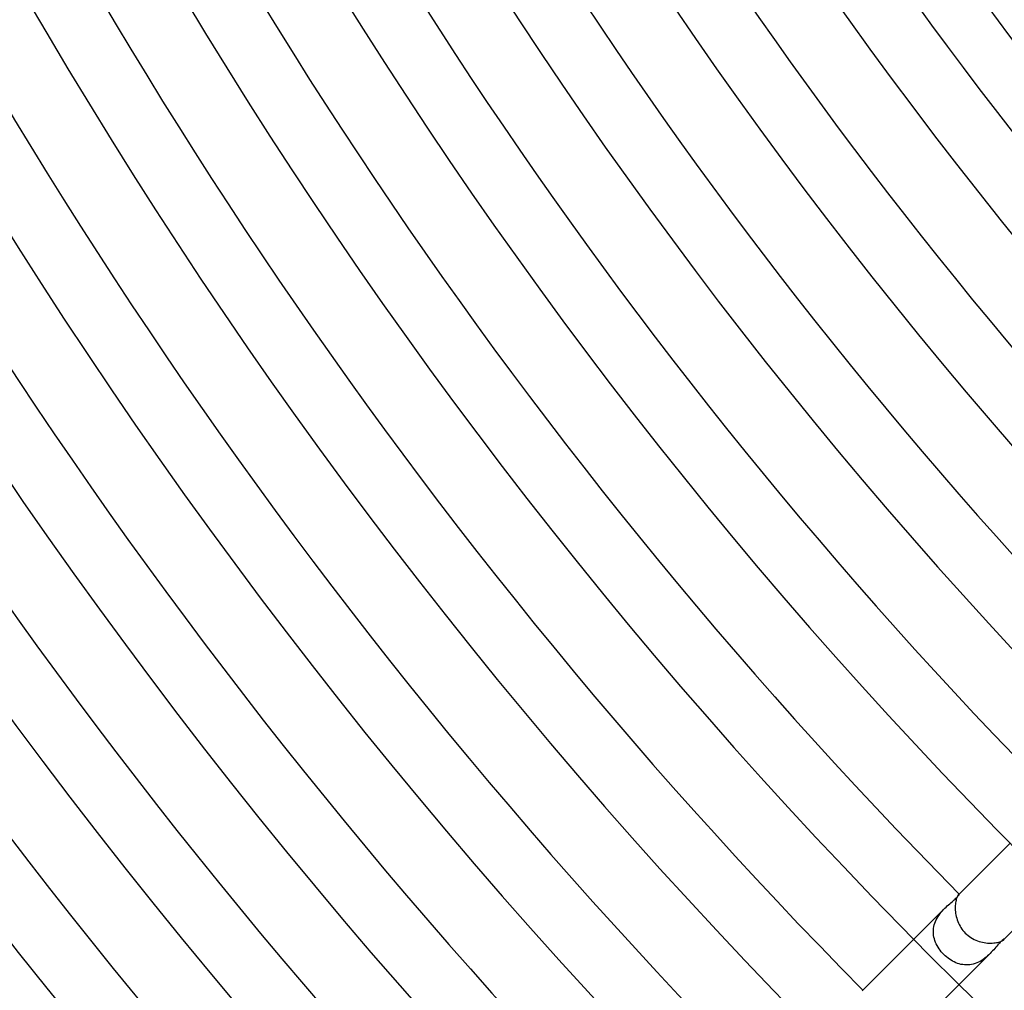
# Model space of a CAD drawing. Header units: millimetres. Extents: x -485 to 485, y -485 to 485.
# Tile 11 of 110: x -278 to -216, y -222 to -161. Entities that reach past the tile are written whole.
import ezdxf

# ---------------------------------------------------------------- set-up
doc = ezdxf.new("R2010")
doc.units = ezdxf.units.MM
doc.layers.add('HIDDEN', color=7, linetype='Continuous')
doc.layers.add('THICK', color=7, linetype='Continuous')

msp = doc.modelspace()

# ---------------------------------------------------------------- linework, layer by layer
at = {"layer": 'HIDDEN'}
for p, q in [((-219.284, -216.498), (-219.216, -216.44)), ((-219.216, -216.44), (-219.151, -216.384)), ((-219.151, -216.384), (-219.092, -216.33)), ((-219.092, -216.33), (-219.037, -216.28)), ((-219.037, -216.28), (-218.989, -216.234)), ((-218.989, -216.234), (-218.948, -216.191)), ((-218.948, -216.191), (-218.913, -216.152)), ((-218.913, -216.152), (-218.885, -216.118)), ((-218.885, -216.118), (-218.863, -216.088)), ((-218.86, -216.032), (-218.867, -216.039)), ((-218.863, -216.088), (-218.848, -216.064)), ((-218.854, -216.027), (-218.86, -216.032)), ((-218.849, -216.024), (-218.854, -216.027)), ((-218.844, -216.022), (-218.849, -216.024)), ((-218.848, -216.064), (-218.839, -216.044)), ((-218.841, -216.022), (-218.844, -216.022)), ((-218.838, -216.024), (-218.841, -216.022)), ((-218.839, -216.044), (-218.836, -216.031)), ((-218.836, -216.031), (-218.838, -216.024)), ((-219.737, -216.908), (-221.674, -218.845)), ((-219.959, -217.151), (-219.886, -217.066)), ((-219.886, -217.066), (-219.811, -216.985)), ((-219.811, -216.985), (-219.736, -216.907)), ((-219.736, -216.907), (-219.658, -216.831)), ((-219.658, -216.831), (-219.58, -216.758)), ((-219.58, -216.758), (-219.503, -216.689)), ((-219.503, -216.689), (-219.428, -216.623)), ((-219.428, -216.623), (-219.355, -216.559)), ((-219.355, -216.559), (-219.284, -216.498)), ((-220.319, -217.733), (-220.272, -217.628)), ((-220.272, -217.628), (-220.219, -217.526)), ((-220.219, -217.526), (-220.16, -217.427)), ((-220.16, -217.427), (-220.097, -217.332)), ((-220.097, -217.332), (-220.03, -217.24)), ((-220.03, -217.24), (-219.959, -217.151)), ((-220.45, -218.388), (-220.447, -218.277)), ((-220.447, -218.277), (-220.437, -218.167)), ((-220.437, -218.167), (-220.418, -218.056)), ((-220.418, -218.056), (-220.393, -217.946)), ((-220.393, -217.946), (-220.36, -217.839)), ((-220.36, -217.839), (-220.319, -217.733)), ((-220.445, -218.498), (-220.45, -218.388)), ((-220.432, -218.608), (-220.445, -218.498)), ((-220.412, -218.717), (-220.432, -218.608)), ((-220.386, -218.825), (-220.412, -218.717)), ((-220.352, -218.931), (-220.386, -218.825)), ((-220.312, -219.036), (-220.352, -218.931)), ((-216.144, -218.906), (-216.181, -218.939)), ((-216.111, -218.88), (-216.144, -218.906)), ((-216.083, -218.86), (-216.111, -218.88)), ((-216.06, -218.847), (-216.083, -218.86)), ((-216.043, -218.839), (-216.06, -218.847)), ((-216.031, -218.836), (-216.043, -218.839)), ((-216.039, -218.867), (-216.032, -218.86)), ((-216.032, -218.86), (-216.027, -218.854)), ((-216.024, -218.838), (-216.031, -218.836)), ((-216.027, -218.854), (-216.024, -218.849)), ((-216.022, -218.84), (-216.024, -218.838)), ((-216.024, -218.849), (-216.022, -218.844)), ((-216.022, -218.844), (-216.022, -218.84)), ((-220.266, -219.139), (-220.312, -219.036)), ((-220.214, -219.24), (-220.266, -219.139)), ((-220.157, -219.339), (-220.214, -219.24)), ((-220.094, -219.436), (-220.157, -219.339)), ((-220.026, -219.53), (-220.094, -219.436)), ((-219.953, -219.621), (-220.026, -219.53)), ((-216.683, -219.496), (-216.755, -219.576)), ((-216.614, -219.418), (-216.683, -219.496)), ((-216.548, -219.342), (-216.614, -219.418)), ((-216.486, -219.269), (-216.548, -219.342)), ((-216.426, -219.2), (-216.486, -219.269)), ((-216.37, -219.136), (-216.426, -219.2)), ((-216.317, -219.078), (-216.37, -219.136)), ((-216.268, -219.025), (-216.317, -219.078)), ((-216.223, -218.979), (-216.268, -219.025)), ((-216.181, -218.939), (-216.223, -218.979)), ((-219.876, -219.71), (-219.953, -219.621)), ((-219.795, -219.795), (-219.876, -219.71)), ((-219.711, -219.875), (-219.795, -219.795)), ((-219.623, -219.951), (-219.711, -219.875)), ((-219.533, -220.024), (-219.623, -219.951)), ((-219.44, -220.091), (-219.533, -220.024)), ((-219.344, -220.154), (-219.44, -220.091)), ((-219.245, -220.211), (-219.344, -220.154)), ((-216.908, -219.737), (-218.845, -221.673)), ((-217.433, -220.164), (-217.533, -220.223)), ((-217.336, -220.1), (-217.433, -220.164)), ((-217.243, -220.033), (-217.336, -220.1)), ((-217.154, -219.962), (-217.243, -220.033)), ((-217.069, -219.889), (-217.154, -219.962)), ((-216.987, -219.813), (-217.069, -219.889)), ((-216.909, -219.737), (-216.987, -219.813)), ((-216.83, -219.656), (-216.909, -219.737)), ((-216.755, -219.576), (-216.83, -219.656)), ((-219.145, -220.263), (-219.245, -220.211)), ((-219.042, -220.31), (-219.145, -220.263)), ((-218.938, -220.35), (-219.042, -220.31)), ((-218.832, -220.384), (-218.938, -220.35)), ((-218.725, -220.411), (-218.832, -220.384)), ((-218.616, -220.431), (-218.725, -220.411)), ((-218.506, -220.444), (-218.616, -220.431)), ((-218.396, -220.449), (-218.506, -220.444)), ((-218.286, -220.447), (-218.396, -220.449)), ((-218.175, -220.438), (-218.286, -220.447)), ((-218.065, -220.42), (-218.175, -220.438)), ((-217.955, -220.395), (-218.065, -220.42)), ((-217.846, -220.362), (-217.955, -220.395)), ((-217.739, -220.322), (-217.846, -220.362)), ((-217.635, -220.276), (-217.739, -220.322)), ((-217.533, -220.223), (-217.635, -220.276))]:
    msp.add_line(p, q, dxfattribs=at)
at = {"layer": 'THICK'}
for p, q in [((-215.663, -212.835), (-218.867, -216.039)), ((-212.834, -215.663), (-216.039, -218.867)), ((-219.034, -216.416), (-219.05, -216.49)), ((-219.017, -216.349), (-219.034, -216.416)), ((-218.998, -216.288), (-219.017, -216.349)), ((-218.978, -216.233), (-218.998, -216.288)), ((-218.957, -216.184), (-218.978, -216.233)), ((-218.937, -216.142), (-218.957, -216.184)), ((-218.917, -216.107), (-218.937, -216.142)), ((-218.899, -216.078), (-218.917, -216.107)), ((-218.882, -216.055), (-218.899, -216.078)), ((-218.867, -216.039), (-218.882, -216.055)), ((-219.082, -216.741), (-219.085, -216.832)), ((-219.085, -216.832), (-219.085, -216.927)), ((-219.085, -216.927), (-219.081, -217.024)), ((-219.074, -216.653), (-219.082, -216.741)), ((-219.081, -217.024), (-219.073, -217.123)), ((-219.064, -216.569), (-219.074, -216.653)), ((-219.05, -216.49), (-219.064, -216.569)), ((-219.073, -217.123), (-219.06, -217.225)), ((-219.06, -217.225), (-219.043, -217.327)), ((-219.043, -217.327), (-219.02, -217.429)), ((-219.02, -217.429), (-218.993, -217.531)), ((-218.993, -217.531), (-218.962, -217.632)), ((-218.962, -217.632), (-218.925, -217.733)), ((-218.925, -217.733), (-218.883, -217.832)), ((-218.883, -217.832), (-218.836, -217.93)), ((-218.836, -217.93), (-218.785, -218.025)), ((-218.785, -218.025), (-218.728, -218.118)), ((-218.728, -218.118), (-218.667, -218.207)), ((-218.667, -218.207), (-218.601, -218.294)), ((-218.601, -218.294), (-218.53, -218.377)), ((-221.674, -218.845), (-224.9, -222.072)), ((-218.53, -218.377), (-218.456, -218.456)), ((-218.456, -218.456), (-218.373, -218.534)), ((-218.373, -218.534), (-218.286, -218.607)), ((-218.286, -218.607), (-218.196, -218.675)), ((-218.196, -218.675), (-218.102, -218.738)), ((-218.102, -218.738), (-218.005, -218.796)), ((-218.005, -218.796), (-217.906, -218.849)), ((-217.906, -218.849), (-217.804, -218.896)), ((-217.804, -218.896), (-217.7, -218.937)), ((-217.7, -218.937), (-217.596, -218.974)), ((-216.146, -218.939), (-216.109, -218.919)), ((-216.109, -218.919), (-216.079, -218.9)), ((-216.079, -218.9), (-216.056, -218.882)), ((-216.056, -218.882), (-216.039, -218.867)), ((-217.596, -218.974), (-217.49, -219.005)), ((-217.49, -219.005), (-217.384, -219.031)), ((-217.384, -219.031), (-217.278, -219.051)), ((-217.278, -219.051), (-217.173, -219.067)), ((-217.173, -219.067), (-217.07, -219.078)), ((-217.07, -219.078), (-216.968, -219.084)), ((-216.968, -219.084), (-216.869, -219.086)), ((-216.869, -219.086), (-216.773, -219.083)), ((-216.773, -219.083), (-216.681, -219.077)), ((-216.681, -219.077), (-216.593, -219.067)), ((-216.593, -219.067), (-216.511, -219.054)), ((-216.511, -219.054), (-216.434, -219.038)), ((-216.434, -219.038), (-216.363, -219.021)), ((-216.363, -219.021), (-216.298, -219.001)), ((-216.298, -219.001), (-216.24, -218.981)), ((-216.24, -218.981), (-216.19, -218.96)), ((-216.19, -218.96), (-216.146, -218.939)), ((-218.845, -221.673), (-222.072, -224.9))]:
    msp.add_line(p, q, dxfattribs=at)
for radius, start, end in [(422, 179.99998, 0), (413.5, 179.99998, 0), (405, 179.99998, 0), (396.5, 179.99998, 0), (388, 179.99998, 0), (379.5, 179.99998, 0), (371, 179.99998, 0), (362.5, 179.99998, 0), (354, 179.99998, 0), (345.5, 179.99998, 0), (337, 179.99998, 0), (328.5, 179.99998, 0), (320, 179.99998, 0), (311.5, 179.99998, 0), (303, 179.99998, 0), (294.5, 179.99998, 0), (286, 179.99998, 0), (277.5, 179.99998, 0), (270, 179.99998, 0), (384, 180.29843, 224.70157), (375.5, 180.30519, 224.69481), (367, 180.31224, 224.68777), (358.5, 180.31963, 224.68037), (350, 180.32743, 224.67258), (341.5, 180.33556, 224.66445), (333, 180.3441, 224.65585), (324.5, 180.35315, 224.64686), (316, 180.36266, 224.63735), (307.5, 180.37263, 224.62732), (299, 180.38323, 224.61672), (290.5, 180.39446, 224.60555), (282, 180.40592, 224.59409), (273.5, 180.41715, 224.58286), (266, 180.43027, 224.56974), (245, 180.46711, 224.53284), (241, 180.4749, 224.5251)]:
    msp.add_arc((0, 0), radius, start, end, dxfattribs=at)

doc.saveas('drawing.dxf')
